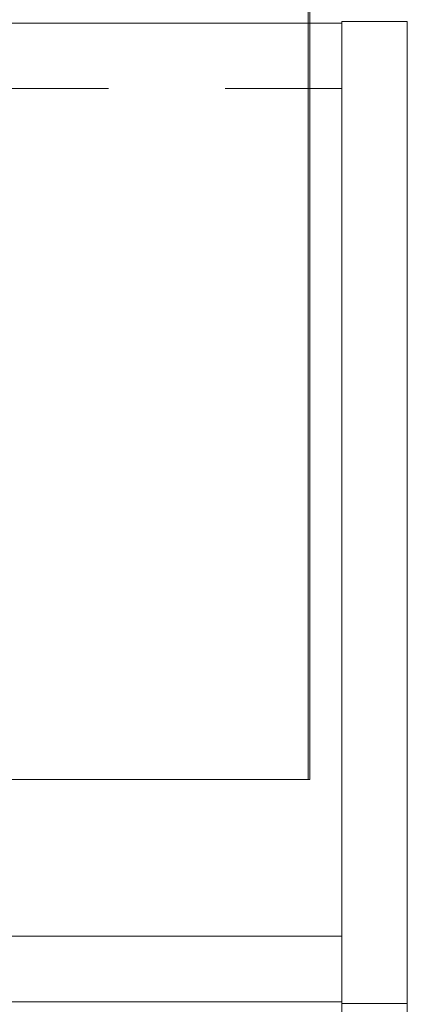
# Model space of a CAD drawing. Header units: inches. Extents: x -420 to -276, y -52 to 18.
# Tile 182 of 187: x -280.07 to -275.64, y -17.01 to -5.76. Entities that reach past the tile are written whole.
import ezdxf

# ---------------------------------------------------------------- set-up
doc = ezdxf.new("R2010")
doc.units = ezdxf.units.IN
doc.header["$LTSCALE"] = 32
doc.header["$MEASUREMENT"] = 0
doc.linetypes.add('Dash Style-1', pattern=[0.083328, 0.041656, -0.041672])
for name, color, linetype, lineweight in [('DashLine', 7, 'Dash Style-1', 13), ('Drawing', 7, 'Continuous', 18), ('None', 7, 'Continuous', 18), ('SolidLine', 7, 'Continuous', 15)]:
    doc.layers.add(name, color=color, linetype=linetype, lineweight=lineweight)

# ---------------------------------------------------------------- blocks, each defined once
blk = doc.blocks.new('Group-6')
at = {"layer": 'DashLine', "flags": 128}
blk.add_lwpolyline([(0.748, -10.453), (17.638, -10.453), (17.638, -11.201), (0.748, -11.201)], close=True, dxfattribs=at)
at = {"layer": 'SolidLine', "flags": 128}
for points in [[(0, 0), (0.748, 0), (0.748, -11.22), (0, -11.22)], [(0.748, -0.02), (53.228, -0.02), (53.228, -0.768), (0.748, -0.768)], [(0.748, -0.768), (53.228, -0.768), (53.228, -11.201), (0.748, -11.201)]]:
    blk.add_lwpolyline(points, close=True, dxfattribs=at)
blk = doc.blocks.new('Group-7')
at = {"layer": 'None'}
blk.add_blockref('Group-6', (0, 0), dxfattribs=at)
blk = doc.blocks.new('SL Utility Cabinet (2D)-1')
at = {"layer": 'None'}
blk.add_blockref('Group-7', (0, 0), dxfattribs=at)
at = {"layer": 'Drawing', "color": 0, "flags": 1}
for tag in ['Catalog', 'Custom', 'FinishGroup', 'Discount', 'Tag', 'Item1', 'Item2', 'Item3', 'Item4', 'Item5', 'Item6', 'Item7', 'Item8', 'Item9', 'Item10', 'Item11', 'Item12', 'Item13', 'Item14', 'Item15', 'Item16', 'Item17', 'Item18', 'Item19', 'Item20', 'Item21', 'Item22', 'Item23', 'Item24', 'Item25', 'Option1', 'Option2', 'Option3', 'Option4', 'Option5', 'Option6', 'Option7', 'Option8', 'Option9', 'Option10', 'Option11', 'Option12']:
    blk.add_attdef(tag, (29.841, -2.023), '', height=0.00709, dxfattribs=at)
blk = doc.blocks.new('Group-8')
at = {"layer": 'SolidLine', "flags": 128}
blk.add_lwpolyline([(53.228, 0), (53.976, 0), (53.976, -11.22), (53.228, -11.22)], close=True, dxfattribs=at)
blk = doc.blocks.new('Group-9')
at = {"layer": 'None'}
blk.add_blockref('Group-8', (0, 0), dxfattribs=at)
blk = doc.blocks.new('SL Utility Cabinet (2D)-2')
at = {"layer": 'None'}
blk.add_blockref('Group-9', (0, 0), dxfattribs=at)
at = {"layer": 'Drawing', "color": 0, "flags": 1}
for tag in ['Catalog', 'Custom', 'FinishGroup', 'Discount', 'Item2', 'Item3', 'Item6', 'Item8', 'Item9', 'Item10', 'Item12', 'Item13', 'Item16', 'Item18', 'Item19', 'Item20', 'Item21', 'Item22', 'Item23', 'Item24', 'Item25', 'Option1', 'Option2', 'Option3', 'Option4', 'Option5', 'Option6', 'Option7', 'Option8', 'Option9', 'Option10', 'Option11', 'Option12', 'Tag', 'Item1', 'Item4', 'Item5', 'Item7', 'Item11', 'Item14', 'Item15', 'Item17']:
    blk.add_attdef(tag, (29.841, -21.568), '', height=0.00709, dxfattribs=at)
blk = doc.blocks.new('Group-55')
at = {"layer": 'SolidLine', "flags": 128}
blk.add_lwpolyline([(0, -30), (0, -2.559), (0.02, -2.559), (0.02, -30)], close=True, dxfattribs=at)
blk = doc.blocks.new('Group-57')
at = {"layer": 'DashLine', "flags": 128}
blk.add_lwpolyline([(0, -2.559), (69.764, -2.559), (69.764, -30), (0, -30)], close=True, dxfattribs=at)
at = {"layer": 'SolidLine', "flags": 128}
blk.add_lwpolyline([(0, -2.559), (69.764, -2.559), (69.764, -30), (0, -30)], close=True, dxfattribs=at)
at = {"layer": 'None'}
blk.add_blockref('Group-55', (0, 0), dxfattribs=at)
blk = doc.blocks.new('Group-59')
at = {"layer": 'None'}
blk.add_blockref('Group-57', (0, 0), dxfattribs=at)
blk = doc.blocks.new('SL Credenza Desk Top (2D)-2')
at = {"layer": 'None'}
blk.add_blockref('Group-59', (0, 0), dxfattribs=at)
at = {"layer": 'Drawing', "color": 0, "flags": 1}
for tag in ['Catalog', 'FinishGroup', 'Discount', 'Option1', 'Option2', 'Option3', 'Option4', 'Option5', 'Option6', 'Option7', 'Option8', 'Option9', 'Option10', 'Option11', 'Option12', 'Custom', 'Tag', 'Item1', 'Item2', 'Item3', 'Item4', 'Item5', 'Item6', 'Item7', 'Item8', 'Item9', 'Item10', 'Item11', 'Item12', 'Item13', 'Item14', 'Item15', 'Item16', 'Item17', 'Item18', 'Item19', 'Item20', 'Item21', 'Item22', 'Item23', 'Item24', 'Item25']:
    blk.add_attdef(tag, (12.939, -0.437), '', height=0.00709, dxfattribs=at)

msp = doc.modelspace()

# ---------------------------------------------------------------- block references
at = {"layer": 'Drawing', "rotation": 180}
msp.add_blockref('SL Utility Cabinet (2D)-1', (-275.642, -17), dxfattribs=at)
at = {"layer": 'Drawing'}
msp.add_blockref('SL Utility Cabinet (2D)-2', (-329.618, -17), dxfattribs=at)

# ---------------------------------------------------------------- next in the draw order: block references
at = {"layer": 'Drawing', "rotation": 180}
msp.add_blockref('SL Credenza Desk Top (2D)-2', (-276.756, -17), dxfattribs=at)

doc.saveas('drawing.dxf')
